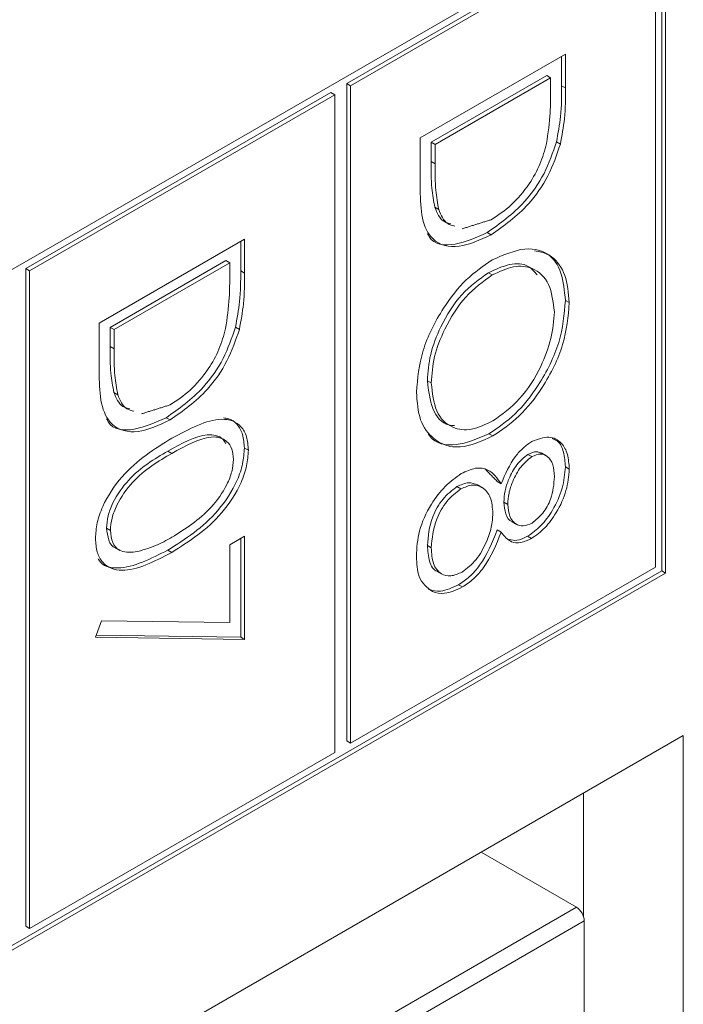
# Model space of a CAD drawing. Header units: inches. Extents: x 0.2 to 16.3, y 0.2 to 11.5.
# Tile 32 of 65: x 4.336 to 4.493, y 2.197 to 2.429. Entities that reach past the tile are written whole.
import ezdxf

# ---------------------------------------------------------------- set-up
doc = ezdxf.new("R2010")
doc.units = ezdxf.units.IN
doc.header["$MEASUREMENT"] = 0

msp = doc.modelspace()

# ---------------------------------------------------------------- linework, layer by layer
at = {"color": 7, "linetype": 'Continuous', "lineweight": 15}
for p, q in [((4.4891061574, 2.4594995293), (3.8813706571, 2.1086612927)), ((4.4881783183, 2.2990882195), (4.4881783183, 2.458963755)), ((4.4891061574, 2.2985525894), (4.4891061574, 2.4594995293)), ((4.4858212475, 2.4559526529), (4.4137356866, 2.4143385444)), ((4.4867490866, 2.4554170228), (4.4146635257, 2.4138029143)), ((4.4867490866, 2.2999136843), (4.4867490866, 2.4554170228)), ((4.4310948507, 2.4014338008), (4.4654681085, 2.4212770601)), ((4.4645402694, 2.4207412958), (4.4645402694, 2.4137977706)), ((4.4654681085, 2.4212770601), (4.4654681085, 2.4132621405)), ((4.4610148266, 2.4162153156), (4.4336924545, 2.4004424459)), ((4.4619426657, 2.4156796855), (4.4346202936, 2.3999068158)), ((4.4610148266, 2.4162153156), (4.4619426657, 2.4156796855)), ((4.4619426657, 2.4128887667), (4.4619426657, 2.4156796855)), ((4.4137356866, 2.4143385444), (4.4137356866, 2.2588352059)), ((4.4137356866, 2.4143385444), (4.4146635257, 2.4138029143)), ((4.4146635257, 2.4138029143), (4.4146635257, 2.2582995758)), ((4.4645402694, 2.4137977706), (4.4654681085, 2.4132621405)), ((4.4099733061, 2.4121665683), (4.337887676, 2.3705524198)), ((4.4109011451, 2.4116309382), (4.3388155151, 2.3700167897)), ((4.4099733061, 2.4121665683), (4.4109011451, 2.4116309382)), ((4.4109011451, 2.2561275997), (4.4109011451, 2.4116309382)), ((4.4310948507, 2.3891331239), (4.4310948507, 2.4014338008)), ((4.4336924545, 2.4004424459), (4.4336924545, 2.3958863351)), ((4.4336924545, 2.4004424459), (4.4346202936, 2.3999068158)), ((4.4346202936, 2.3999068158), (4.4346202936, 2.395350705)), ((4.463300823, 2.4004873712), (4.4642286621, 2.3999517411)), ((4.4336924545, 2.3958863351), (4.4346202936, 2.395350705)), ((4.4345669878, 2.3850446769), (4.4354948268, 2.3845090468)), ((4.3552469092, 2.3576477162), (4.389620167, 2.3774909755)), ((4.389620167, 2.3774909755), (4.389620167, 2.3694760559)), ((4.4469198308, 2.3790720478), (4.4478476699, 2.3785364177)), ((4.3886923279, 2.3769552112), (4.3886923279, 2.370011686)), ((4.337887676, 2.3705524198), (4.337887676, 2.2150490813)), ((4.337887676, 2.3705524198), (4.3388155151, 2.3700167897)), ((4.385166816, 2.372429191), (4.357844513, 2.3566563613)), ((4.386094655, 2.3718935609), (4.3587723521, 2.3561207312)), ((4.385166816, 2.372429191), (4.386094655, 2.3718935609)), ((4.386094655, 2.3691026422), (4.386094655, 2.3718935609)), ((4.3388155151, 2.3700167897), (4.3388155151, 2.2145134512)), ((4.3886923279, 2.370011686), (4.389620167, 2.3694760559)), ((4.4472159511, 2.3695741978), (4.4481437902, 2.3690385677)), ((4.4654216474, 2.3630365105), (4.4663494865, 2.3625008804)), ((4.3552469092, 2.3453470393), (4.3552469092, 2.3576477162)), ((4.357844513, 2.3566563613), (4.357844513, 2.3521002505)), ((4.357844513, 2.3566563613), (4.3587723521, 2.3561207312)), ((4.3874528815, 2.3567012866), (4.3883807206, 2.3561656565)), ((4.3587723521, 2.3561207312), (4.3587723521, 2.3515646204)), ((4.357844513, 2.3521002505), (4.3587723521, 2.3515646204)), ((4.4328111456, 2.3440359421), (4.4337389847, 2.343500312)), ((4.3587189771, 2.3412585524), (4.3596468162, 2.3407229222)), ((4.3710718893, 2.3352859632), (4.3719997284, 2.3347503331)), ((4.4473674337, 2.3314953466), (4.4482952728, 2.3309597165)), ((4.3715056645, 2.3273942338), (4.3724335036, 2.3268586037)), ((4.3895736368, 2.3281161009), (4.3905014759, 2.3275804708)), ((4.4565529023, 2.3266203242), (4.4574807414, 2.3260846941)), ((4.4654216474, 2.3236695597), (4.4663494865, 2.3231339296)), ((4.449316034, 2.3202082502), (4.4502438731, 2.3196726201)), ((4.4397931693, 2.3189806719), (4.4407210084, 2.3184450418)), ((4.4508791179, 2.3153299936), (4.451806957, 2.3147943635)), ((4.356963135, 2.30917119), (4.3578909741, 2.3086355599)), ((4.449316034, 2.3087424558), (4.4502438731, 2.3082068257)), ((4.386094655, 2.3052297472), (4.389620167, 2.307264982)), ((4.3886923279, 2.3067292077), (4.3886923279, 2.2833741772)), ((4.389620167, 2.307264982), (4.389620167, 2.2828385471)), ((4.4565047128, 2.3072549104), (4.4574325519, 2.3067192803)), ((4.3714919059, 2.3039776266), (4.372419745, 2.3034419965)), ((4.386094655, 2.2868304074), (4.386094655, 2.3052297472)), ((4.4328111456, 2.3050427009), (4.4337389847, 2.3045070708)), ((3.8813706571, 1.9477143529), (4.4891061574, 2.2985525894)), ((3.8813707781, 1.948785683), (4.4881783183, 2.2990882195)), ((4.4146635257, 2.2582995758), (4.4867490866, 2.2999136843)), ((4.4881783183, 2.2990882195), (4.4891061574, 2.2985525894)), ((4.4401787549, 2.2957945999), (4.441106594, 2.2952589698)), ((4.3543655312, 2.2833507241), (4.3558321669, 2.2872745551)), ((4.3558321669, 2.2872745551), (4.386094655, 2.2868304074)), ((4.389620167, 2.2828385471), (4.3543655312, 2.2833507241)), ((4.3886923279, 2.2833741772), (4.3545598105, 2.2838700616)), ((4.3886923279, 2.2833741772), (4.389620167, 2.2828385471)), ((3.1238546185, 1.4695344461), (4.493284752, 2.2600896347)), ((4.4137356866, 2.2588352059), (4.4146635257, 2.2582995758)), ((4.493284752, 2.2600896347), (4.493284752, 2.0695634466)), ((4.3388155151, 2.2145134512), (4.4109011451, 2.2561275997)), ((4.4697145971, 2.2464827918), (4.4697145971, 2.2172777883)), ((4.4680293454, 2.2194958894), (4.4454980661, 2.2325029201)), ((4.388131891, 2.1733720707), (4.4680293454, 2.2194958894)), ((4.337887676, 2.2150490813), (4.3388155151, 2.2145134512)), ((4.4698853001, 2.2162813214), (4.3899878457, 2.1701575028)), ((4.4698853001, 2.0684038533), (4.4698853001, 2.2162813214))]:
    msp.add_line(p, q, dxfattribs=at)
msp.add_arc((4.4658562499, 2.2160981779), 0.004033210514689, 2.602631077, 57.3979852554, dxfattribs=at)
for points, knots in [([(4.460978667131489, 2.40013494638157), (4.461323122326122, 2.402592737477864), (4.461938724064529, 2.406985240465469), (4.461941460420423, 2.41108360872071), (4.461942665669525, 2.412888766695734)], [0, 0, 0, 0, 0.5595422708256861, 1, 1, 1, 1]), ([(4.464540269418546, 2.413797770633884), (4.464538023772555, 2.411410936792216), (4.464534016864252, 2.407152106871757), (4.463677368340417, 2.402522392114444), (4.463300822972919, 2.400487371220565)], [0, 0, 0, 0, 0.5604435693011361, 1, 1, 1, 1]), ([(4.465468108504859, 2.413262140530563), (4.465465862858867, 2.410875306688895), (4.465461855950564, 2.406616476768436), (4.464605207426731, 2.401986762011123), (4.464228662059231, 2.399951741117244)], [0, 0, 0, 0, 0.5604435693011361, 1, 1, 1, 1]), ([(4.463300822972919, 2.400487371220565), (4.462453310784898, 2.397977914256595), (4.460757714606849, 2.392957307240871), (4.454962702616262, 2.384701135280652), (4.449968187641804, 2.381205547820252), (4.446919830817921, 2.379072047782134)], [0, 0, 0, 0, 0.2802629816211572, 0.5607150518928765, 0.9999999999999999, 0.9999999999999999, 0.9999999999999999, 0.9999999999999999]), ([(4.464228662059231, 2.399951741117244), (4.463381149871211, 2.397442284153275), (4.461685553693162, 2.392421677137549), (4.455890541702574, 2.384165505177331), (4.450896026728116, 2.380669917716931), (4.447847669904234, 2.378536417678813)], [0, 0, 0, 0, 0.2802629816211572, 0.5607150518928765, 0.9999999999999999, 0.9999999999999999, 0.9999999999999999, 0.9999999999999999]), ([(4.447854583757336, 2.382102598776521), (4.449463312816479, 2.383159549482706), (4.452677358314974, 2.38527120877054), (4.456726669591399, 2.390072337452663), (4.459621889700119, 2.39525157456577), (4.460526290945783, 2.398506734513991), (4.460978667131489, 2.40013494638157)], [0, 0, 0, 0, 0.2801789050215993, 0.559763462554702, 0.7797962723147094, 1, 1, 1, 1]), ([(4.433692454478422, 2.395886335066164), (4.433687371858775, 2.393744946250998), (4.433678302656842, 2.389923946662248), (4.434295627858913, 2.386534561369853), (4.434566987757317, 2.385044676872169)], [0, 0, 0, 0, 0.5604263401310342, 1, 1, 1, 1]), ([(4.434620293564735, 2.395350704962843), (4.434615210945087, 2.393209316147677), (4.434606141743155, 2.389388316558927), (4.435223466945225, 2.385998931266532), (4.435494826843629, 2.384509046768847)], [0, 0, 0, 0, 0.5604263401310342, 1, 1, 1, 1]), ([(4.447847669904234, 2.378536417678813), (4.445266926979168, 2.3773368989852), (4.440114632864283, 2.374942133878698), (4.433964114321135, 2.376531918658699), (4.431278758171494, 2.382209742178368), (4.431156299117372, 2.386819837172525), (4.431094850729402, 2.38913312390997)], [0, 0, 0, 0, 0.2801227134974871, 0.5592477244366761, 0.7788361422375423, 0.9999999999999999, 0.9999999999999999, 0.9999999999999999, 0.9999999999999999]), ([(4.434566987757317, 2.385044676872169), (4.435120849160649, 2.383712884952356), (4.435946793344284, 2.381726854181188), (4.437776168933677, 2.381281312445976), (4.438378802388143, 2.381134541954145)], [0, 0, 0, 0, 0.6705797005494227, 1, 1, 1, 1]), ([(4.435494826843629, 2.384509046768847), (4.436048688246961, 2.383177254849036), (4.436874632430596, 2.381191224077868), (4.43870400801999, 2.380745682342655), (4.439306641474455, 2.380598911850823)], [0, 0, 0, 0, 0.6705797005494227, 1, 1, 1, 1]), ([(4.446919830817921, 2.379072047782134), (4.444396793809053, 2.377940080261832), (4.439359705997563, 2.375680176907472), (4.434090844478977, 2.376174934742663), (4.432977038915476, 2.378559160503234), (4.432865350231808, 2.378798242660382)], [0, 0, 0, 0, 0.4744971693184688, 0.9473043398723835, 1, 1, 1, 1]), ([(4.448130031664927, 2.372592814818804), (4.450782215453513, 2.37375727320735), (4.456085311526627, 2.376085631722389), (4.46212658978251, 2.37414081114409), (4.465726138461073, 2.3693610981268), (4.466141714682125, 2.364787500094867), (4.466349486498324, 2.362500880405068)], [0, 0, 0, 0, 0.2797298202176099, 0.5593255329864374, 0.7796800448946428, 1, 1, 1, 1]), ([(4.458145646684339, 2.374764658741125), (4.459230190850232, 2.37457536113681), (4.462065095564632, 2.374080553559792), (4.464753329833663, 2.369791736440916), (4.465198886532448, 2.365288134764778), (4.465421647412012, 2.363036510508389)], [0, 0, 0, 0, 0.2365422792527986, 0.61830107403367, 1, 1, 1, 1]), ([(4.430213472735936, 2.341321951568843), (4.430508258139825, 2.344567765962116), (4.431097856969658, 2.351059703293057), (4.435956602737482, 2.360707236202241), (4.441857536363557, 2.368330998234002), (4.446038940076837, 2.371172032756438), (4.448130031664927, 2.372592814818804)], [0, 0, 0, 0, 0.2796630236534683, 0.5593526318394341, 0.7796352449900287, 1, 1, 1, 1]), ([(4.458739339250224, 2.369034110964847), (4.458100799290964, 2.369813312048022), (4.456536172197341, 2.371722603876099), (4.452300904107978, 2.371932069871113), (4.448911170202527, 2.370360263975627), (4.447215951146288, 2.369574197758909)], [0, 0, 0, 0, 0.2563286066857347, 0.6280870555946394, 0.9999999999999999, 0.9999999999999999, 0.9999999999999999, 0.9999999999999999]), ([(4.462824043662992, 2.360290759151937), (4.462542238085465, 2.362633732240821), (4.46197852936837, 2.367320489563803), (4.458150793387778, 2.370844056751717), (4.453279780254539, 2.371463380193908), (4.44985602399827, 2.369846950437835), (4.4481437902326, 2.369038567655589)], [0, 0, 0, 0, 0.2796270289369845, 0.5593508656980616, 0.7796296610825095, 1, 1, 1, 1]), ([(4.385130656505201, 2.356348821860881), (4.385475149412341, 2.358806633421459), (4.386090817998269, 2.363199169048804), (4.386093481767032, 2.367297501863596), (4.386094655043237, 2.369102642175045)], [0, 0, 0, 0, 0.5595427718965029, 1, 1, 1, 1]), ([(4.388692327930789, 2.370011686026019), (4.38869004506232, 2.367624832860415), (4.388685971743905, 2.363365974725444), (4.38782939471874, 2.358736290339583), (4.387452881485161, 2.3567012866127)], [0, 0, 0, 0, 0.5604443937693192, 1, 1, 1, 1]), ([(4.389620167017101, 2.369476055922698), (4.389617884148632, 2.367089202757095), (4.389613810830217, 2.362830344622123), (4.388757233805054, 2.358200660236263), (4.388380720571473, 2.356165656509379)], [0, 0, 0, 0, 0.5604443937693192, 1, 1, 1, 1]), ([(4.447215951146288, 2.369574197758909), (4.445049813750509, 2.368020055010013), (4.440715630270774, 2.364910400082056), (4.436044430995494, 2.357416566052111), (4.433229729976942, 2.350168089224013), (4.432950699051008, 2.346080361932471), (4.432811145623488, 2.344035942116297)], [0, 0, 0, 0, 0.2794153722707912, 0.5590769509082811, 0.7794784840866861, 0.9999999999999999, 0.9999999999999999, 0.9999999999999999, 0.9999999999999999]), ([(4.4481437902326, 2.369038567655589), (4.445977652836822, 2.367484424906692), (4.441643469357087, 2.364374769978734), (4.436972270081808, 2.35688093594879), (4.434157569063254, 2.349632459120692), (4.43387853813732, 2.34554473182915), (4.4337389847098, 2.343500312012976)], [0, 0, 0, 0, 0.2794153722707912, 0.5590769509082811, 0.7794784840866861, 0.9999999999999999, 0.9999999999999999, 0.9999999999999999, 0.9999999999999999]), ([(4.465421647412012, 2.363036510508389), (4.46513905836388, 2.359763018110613), (4.464574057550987, 2.35321808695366), (4.459695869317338, 2.343446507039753), (4.453707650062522, 2.33576800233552), (4.449481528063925, 2.332920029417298), (4.447367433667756, 2.331495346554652)], [0, 0, 0, 0, 0.2797672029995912, 0.5593588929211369, 0.7795716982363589, 1, 1, 1, 1]), ([(4.466349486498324, 2.362500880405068), (4.466066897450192, 2.359227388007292), (4.4655018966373, 2.352682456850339), (4.46062370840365, 2.342910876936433), (4.454635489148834, 2.335232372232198), (4.450409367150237, 2.332384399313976), (4.448295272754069, 2.330959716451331)], [0, 0, 0, 0, 0.2797672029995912, 0.5593588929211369, 0.7795716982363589, 1, 1, 1, 1]), ([(4.44830211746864, 2.334525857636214), (4.450484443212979, 2.336090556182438), (4.454848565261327, 2.339219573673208), (4.459581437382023, 2.346781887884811), (4.462319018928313, 2.354082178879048), (4.462655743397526, 2.358221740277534), (4.462824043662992, 2.360290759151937)], [0, 0, 0, 0, 0.2794688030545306, 0.5588698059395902, 0.7795160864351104, 1, 1, 1, 1]), ([(4.387452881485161, 2.3567012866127), (4.386605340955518, 2.354191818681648), (4.38490970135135, 2.349171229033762), (4.379114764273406, 2.340915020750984), (4.374120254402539, 2.337419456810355), (4.371071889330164, 2.335285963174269)], [0, 0, 0, 0, 0.2802649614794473, 0.560714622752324, 1, 1, 1, 1]), ([(4.388380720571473, 2.356165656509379), (4.387533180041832, 2.353656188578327), (4.385837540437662, 2.348635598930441), (4.380042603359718, 2.340379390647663), (4.375048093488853, 2.336883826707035), (4.371999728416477, 2.334750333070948)], [0, 0, 0, 0, 0.2802649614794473, 0.560714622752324, 1, 1, 1, 1]), ([(4.372006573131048, 2.338316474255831), (4.373615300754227, 2.339373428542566), (4.376829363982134, 2.34148510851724), (4.380878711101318, 2.346286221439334), (4.383773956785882, 2.351465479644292), (4.384678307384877, 2.354720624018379), (4.385130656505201, 2.356348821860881)], [0, 0, 0, 0, 0.2801783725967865, 0.559765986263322, 0.7797983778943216, 0.9999999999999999, 0.9999999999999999, 0.9999999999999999, 0.9999999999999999]), ([(4.357844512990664, 2.352100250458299), (4.357839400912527, 2.349958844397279), (4.357830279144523, 2.346137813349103), (4.358447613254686, 2.342748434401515), (4.358718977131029, 2.341258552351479)], [0, 0, 0, 0, 0.5604262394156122, 1, 1, 1, 1]), ([(4.358772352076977, 2.351564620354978), (4.358767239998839, 2.349423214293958), (4.358758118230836, 2.345602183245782), (4.359375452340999, 2.342212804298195), (4.359646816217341, 2.340722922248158)], [0, 0, 0, 0, 0.5604262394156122, 1, 1, 1, 1]), ([(4.371999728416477, 2.334750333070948), (4.369418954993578, 2.333550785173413), (4.364266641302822, 2.331155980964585), (4.358116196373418, 2.332745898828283), (4.355430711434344, 2.338423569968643), (4.355308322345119, 2.343033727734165), (4.355246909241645, 2.345347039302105)], [0, 0, 0, 0, 0.280124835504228, 0.5592474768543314, 0.7788366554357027, 1, 1, 1, 1]), ([(4.432811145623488, 2.344035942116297), (4.433078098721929, 2.341707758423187), (4.433611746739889, 2.337053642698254), (4.436422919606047, 2.333570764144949), (4.438773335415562, 2.333458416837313), (4.439215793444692, 2.33343726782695)], [0, 0, 0, 0, 0.4482877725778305, 0.896141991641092, 1, 1, 1, 1]), ([(4.4337389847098, 2.343500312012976), (4.433987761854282, 2.341123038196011), (4.434485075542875, 2.336370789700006), (4.438249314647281, 2.33270411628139), (4.443149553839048, 2.332098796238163), (4.446584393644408, 2.33371674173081), (4.44830211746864, 2.334525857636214)], [0, 0, 0, 0, 0.27983005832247, 0.559389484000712, 0.7796557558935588, 1, 1, 1, 1]), ([(4.358718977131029, 2.341258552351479), (4.35927286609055, 2.339926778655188), (4.360098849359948, 2.337940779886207), (4.361928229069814, 2.337495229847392), (4.362530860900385, 2.337348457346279)], [0, 0, 0, 0, 0.6705813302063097, 1, 1, 1, 1]), ([(4.359646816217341, 2.340722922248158), (4.360200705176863, 2.339391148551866), (4.361026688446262, 2.337405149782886), (4.362856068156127, 2.336959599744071), (4.363458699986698, 2.336812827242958)], [0, 0, 0, 0, 0.6705813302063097, 1, 1, 1, 1]), ([(4.448295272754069, 2.330959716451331), (4.445628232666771, 2.329769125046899), (4.440293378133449, 2.327387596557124), (4.434379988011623, 2.329627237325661), (4.430749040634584, 2.334374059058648), (4.430392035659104, 2.339005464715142), (4.430213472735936, 2.341321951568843)], [0, 0, 0, 0, 0.2796309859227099, 0.5593431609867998, 0.7795969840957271, 0.9999999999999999, 0.9999999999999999, 0.9999999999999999, 0.9999999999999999]), ([(4.371071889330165, 2.335285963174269), (4.36854882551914, 2.334153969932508), (4.363511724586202, 2.33189403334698), (4.35824289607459, 2.332388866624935), (4.357129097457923, 2.334773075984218), (4.357017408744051, 2.335012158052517)], [0, 0, 0, 0, 0.4745009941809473, 0.9473043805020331, 1, 1, 1, 1]), ([(4.372419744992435, 2.330412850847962), (4.376524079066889, 2.33262862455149), (4.381661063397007, 2.335401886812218), (4.386824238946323, 2.334683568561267), (4.388875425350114, 2.333290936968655), (4.390256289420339, 2.330919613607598), (4.390419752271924, 2.328693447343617), (4.390501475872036, 2.327580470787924)], [0, 0, 0, 0, 0.4987019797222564, 0.6241753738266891, 0.7494670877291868, 0.8747455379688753, 1, 1, 1, 1]), ([(4.384653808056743, 2.335227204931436), (4.385048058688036, 2.335187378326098), (4.38630793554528, 2.335060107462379), (4.38793429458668, 2.333793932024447), (4.389331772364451, 2.331463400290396), (4.3894930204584, 2.329231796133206), (4.389573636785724, 2.328116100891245)], [0, 0, 0, 0, 0.1318219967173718, 0.4212535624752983, 0.7106544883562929, 1, 1, 1, 1]), ([(4.385178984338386, 2.329134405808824), (4.38497820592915, 2.329495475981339), (4.384432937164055, 2.330476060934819), (4.382893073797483, 2.331199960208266), (4.378751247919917, 2.331458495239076), (4.374724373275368, 2.329199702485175), (4.371505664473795, 2.327394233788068)], [0, 0, 0, 0, 0.0886484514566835, 0.2407491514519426, 0.3931255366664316, 1, 1, 1, 1]), ([(4.447367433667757, 2.331495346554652), (4.444748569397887, 2.330361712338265), (4.43951008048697, 2.32809411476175), (4.434535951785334, 2.329186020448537), (4.433117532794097, 2.331306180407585), (4.432982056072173, 2.331508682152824)], [0, 0, 0, 0, 0.4748519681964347, 0.9498418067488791, 1, 1, 1, 1]), ([(4.354365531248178, 2.306719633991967), (4.354447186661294, 2.30792520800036), (4.35461049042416, 2.310336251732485), (4.356410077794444, 2.315590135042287), (4.362185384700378, 2.324137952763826), (4.368323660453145, 2.327901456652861), (4.372419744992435, 2.330412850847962)], [0, 0, 0, 0, 0.1255506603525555, 0.2510904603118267, 0.5002510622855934, 0.9999999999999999, 0.9999999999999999, 0.9999999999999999, 0.9999999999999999]), ([(4.386976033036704, 2.325426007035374), (4.386897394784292, 2.326290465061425), (4.386740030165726, 2.328020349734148), (4.385531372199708, 2.329736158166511), (4.383841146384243, 2.330686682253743), (4.379654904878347, 2.330896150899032), (4.375641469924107, 2.328652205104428), (4.372433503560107, 2.326858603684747)], [0, 0, 0, 0, 0.1251386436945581, 0.250417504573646, 0.3755196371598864, 0.500848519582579, 1, 1, 1, 1]), ([(4.450243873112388, 2.319672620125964), (4.451223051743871, 2.321941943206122), (4.452590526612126, 2.325111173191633), (4.455481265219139, 2.328291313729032), (4.456846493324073, 2.329213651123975), (4.457528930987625, 2.32967470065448)], [0, 0, 0, 0, 0.5577552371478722, 0.7789347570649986, 1, 1, 1, 1]), ([(4.457528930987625, 2.32967470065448), (4.458904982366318, 2.33018775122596), (4.46166123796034, 2.331215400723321), (4.464517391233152, 2.329587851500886), (4.46608742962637, 2.326756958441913), (4.466262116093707, 2.324341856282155), (4.466349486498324, 2.323133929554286)], [0, 0, 0, 0, 0.2788074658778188, 0.5584563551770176, 0.7791594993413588, 0.9999999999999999, 0.9999999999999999, 0.9999999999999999, 0.9999999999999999]), ([(4.462300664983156, 2.330340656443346), (4.462750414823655, 2.330171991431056), (4.464042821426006, 2.329687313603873), (4.465128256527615, 2.327230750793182), (4.465323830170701, 2.324856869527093), (4.465421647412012, 2.323669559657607)], [0, 0, 0, 0, 0.2105976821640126, 0.6051760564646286, 1, 1, 1, 1]), ([(4.371505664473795, 2.327394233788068), (4.368292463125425, 2.325510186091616), (4.363481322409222, 2.322689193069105), (4.358789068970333, 2.316168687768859), (4.357216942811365, 2.312042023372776), (4.357047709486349, 2.310127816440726), (4.356963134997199, 2.309171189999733)], [0, 0, 0, 0, 0.500290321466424, 0.7490869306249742, 0.8746059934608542, 1, 1, 1, 1]), ([(4.372433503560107, 2.326858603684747), (4.369220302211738, 2.324974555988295), (4.364409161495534, 2.322153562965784), (4.359716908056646, 2.315633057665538), (4.358144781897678, 2.311506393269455), (4.357975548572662, 2.309592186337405), (4.357890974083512, 2.308635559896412)], [0, 0, 0, 0, 0.500290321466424, 0.7490869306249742, 0.8746059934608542, 1, 1, 1, 1]), ([(4.389573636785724, 2.328116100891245), (4.389492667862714, 2.326901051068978), (4.389330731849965, 2.324470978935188), (4.387536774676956, 2.319176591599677), (4.381802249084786, 2.31050101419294), (4.375617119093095, 2.306587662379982), (4.371491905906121, 2.303977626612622)], [0, 0, 0, 0, 0.1255997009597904, 0.2511965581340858, 0.5005806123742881, 1, 1, 1, 1]), ([(4.390501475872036, 2.327580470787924), (4.390420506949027, 2.326365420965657), (4.390258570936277, 2.323935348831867), (4.388464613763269, 2.318640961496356), (4.382730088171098, 2.309965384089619), (4.376544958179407, 2.306052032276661), (4.372419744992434, 2.303441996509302)], [0, 0, 0, 0, 0.1255997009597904, 0.2511965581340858, 0.5005806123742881, 1, 1, 1, 1]), ([(4.456552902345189, 2.32662032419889), (4.455642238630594, 2.325872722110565), (4.453811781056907, 2.324370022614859), (4.452081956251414, 2.321013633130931), (4.451037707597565, 2.317938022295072), (4.450931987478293, 2.316199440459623), (4.450879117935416, 2.315329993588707)], [0, 0, 0, 0, 0.2777194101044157, 0.5582231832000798, 0.7790719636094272, 1, 1, 1, 1]), ([(4.45979667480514, 2.326789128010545), (4.459417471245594, 2.327002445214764), (4.458527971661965, 2.327502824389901), (4.4572729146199, 2.326942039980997), (4.456552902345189, 2.32662032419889)], [0, 0, 0, 0, 0.4263111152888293, 0.9999999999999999, 0.9999999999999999, 0.9999999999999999, 0.9999999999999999]), ([(4.462824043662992, 2.32129751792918), (4.462763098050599, 2.322305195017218), (4.462641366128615, 2.324317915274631), (4.461373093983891, 2.326141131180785), (4.459607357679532, 2.326977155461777), (4.458188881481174, 2.326381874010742), (4.457480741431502, 2.326084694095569)], [0, 0, 0, 0, 0.280650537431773, 0.5605674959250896, 0.780623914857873, 1, 1, 1, 1]), ([(4.372433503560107, 2.307012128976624), (4.375625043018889, 2.309001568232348), (4.380405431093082, 2.311981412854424), (4.385130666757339, 2.318424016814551), (4.386727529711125, 2.32255696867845), (4.386893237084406, 2.324470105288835), (4.386976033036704, 2.325426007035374)], [0, 0, 0, 0, 0.5000708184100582, 0.7490217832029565, 0.8745983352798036, 1, 1, 1, 1]), ([(4.457480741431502, 2.326084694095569), (4.456570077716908, 2.325337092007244), (4.454739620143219, 2.323834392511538), (4.453009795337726, 2.320478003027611), (4.451965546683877, 2.317402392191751), (4.451859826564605, 2.315663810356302), (4.451806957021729, 2.314794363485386)], [0, 0, 0, 0, 0.2777194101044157, 0.5582231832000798, 0.7790719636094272, 1, 1, 1, 1]), ([(4.430213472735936, 2.302511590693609), (4.430317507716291, 2.304492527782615), (4.430524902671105, 2.308441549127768), (4.43331230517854, 2.314523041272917), (4.436943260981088, 2.319314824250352), (4.439531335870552, 2.321150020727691), (4.440824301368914, 2.322066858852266)], [0, 0, 0, 0, 0.280544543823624, 0.559268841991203, 0.7798169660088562, 1, 1, 1, 1]), ([(4.440824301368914, 2.322066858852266), (4.441972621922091, 2.322599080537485), (4.444268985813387, 2.323663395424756), (4.447833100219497, 2.323056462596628), (4.449329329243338, 2.320956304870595), (4.450243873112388, 2.319672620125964)], [0, 0, 0, 0, 0.2799857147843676, 0.5599038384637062, 1, 1, 1, 1]), ([(4.465421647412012, 2.323669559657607), (4.46527113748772, 2.322000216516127), (4.464970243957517, 2.318662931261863), (4.462700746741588, 2.313640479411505), (4.459731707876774, 2.309574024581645), (4.457579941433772, 2.308027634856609), (4.456504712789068, 2.307254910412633)], [0, 0, 0, 0, 0.2799292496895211, 0.5596235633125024, 0.7799457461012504, 1, 1, 1, 1]), ([(4.466349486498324, 2.323133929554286), (4.466198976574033, 2.321464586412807), (4.46589808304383, 2.318127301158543), (4.463628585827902, 2.313104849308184), (4.460659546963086, 2.309038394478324), (4.458507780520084, 2.307492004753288), (4.45743255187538, 2.306719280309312)], [0, 0, 0, 0, 0.2799292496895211, 0.5596235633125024, 0.7799457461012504, 1, 1, 1, 1]), ([(4.444704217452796, 2.31932677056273), (4.44401858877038, 2.319627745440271), (4.442612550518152, 2.32024496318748), (4.440748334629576, 2.31940899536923), (4.439793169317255, 2.318980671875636)], [0, 0, 0, 0, 0.4876315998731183, 1, 1, 1, 1]), ([(4.448281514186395, 2.312671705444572), (4.448178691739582, 2.314007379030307), (4.447973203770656, 2.316676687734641), (4.44604889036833, 2.318850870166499), (4.443561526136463, 2.319681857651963), (4.441667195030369, 2.318857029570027), (4.440721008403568, 2.318445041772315)], [0, 0, 0, 0, 0.2802828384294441, 0.560137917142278, 0.780296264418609, 0.9999999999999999, 0.9999999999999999, 0.9999999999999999, 0.9999999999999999]), ([(4.4575496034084, 2.310349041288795), (4.458432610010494, 2.311071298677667), (4.460204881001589, 2.312520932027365), (4.462488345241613, 2.316762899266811), (4.462696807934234, 2.319578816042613), (4.462824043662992, 2.32129751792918)], [0, 0, 0, 0, 0.278970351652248, 0.5599177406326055, 1, 1, 1, 1]), ([(4.439793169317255, 2.318980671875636), (4.438646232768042, 2.318094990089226), (4.436350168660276, 2.316321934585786), (4.433323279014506, 2.310904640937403), (4.43300532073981, 2.307265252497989), (4.432811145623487, 2.30504270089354)], [0, 0, 0, 0, 0.2798315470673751, 0.5601976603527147, 1, 1, 1, 1]), ([(4.440721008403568, 2.318445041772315), (4.439574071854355, 2.317559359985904), (4.437278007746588, 2.315786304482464), (4.43425111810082, 2.310369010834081), (4.433933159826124, 2.306729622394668), (4.433738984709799, 2.304507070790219)], [0, 0, 0, 0, 0.2798315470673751, 0.5601976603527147, 1, 1, 1, 1]), ([(4.450879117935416, 2.315329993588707), (4.450989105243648, 2.314362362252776), (4.451208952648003, 2.312428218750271), (4.452090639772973, 2.310860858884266), (4.45285460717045, 2.31068029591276), (4.452877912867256, 2.310674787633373)], [0, 0, 0, 0, 0.4925445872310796, 0.9845194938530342, 1, 1, 1, 1]), ([(4.451806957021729, 2.314794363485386), (4.451903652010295, 2.313797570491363), (4.452096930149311, 2.311805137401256), (4.453491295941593, 2.310060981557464), (4.455412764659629, 2.309502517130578), (4.456838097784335, 2.310067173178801), (4.4575496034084, 2.310349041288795)], [0, 0, 0, 0, 0.2802357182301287, 0.560147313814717, 0.7804319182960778, 1, 1, 1, 1]), ([(4.441044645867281, 2.298785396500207), (4.442185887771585, 2.299677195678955), (4.444476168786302, 2.30146688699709), (4.446742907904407, 2.305592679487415), (4.448089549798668, 2.309429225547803), (4.448217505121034, 2.311590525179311), (4.448281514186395, 2.312671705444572)], [0, 0, 0, 0, 0.278304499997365, 0.5585104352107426, 0.7791468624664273, 0.9999999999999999, 0.9999999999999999, 0.9999999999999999, 0.9999999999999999]), ([(4.356963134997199, 2.309171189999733), (4.357098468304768, 2.308191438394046), (4.357369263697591, 2.30623100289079), (4.358308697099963, 2.304599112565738), (4.359139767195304, 2.304507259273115), (4.359164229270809, 2.304504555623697)], [0, 0, 0, 0, 0.4922937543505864, 0.985055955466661, 1, 1, 1, 1]), ([(4.357890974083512, 2.308635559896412), (4.358008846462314, 2.307619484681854), (4.358244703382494, 2.305586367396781), (4.360206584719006, 2.303368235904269), (4.362433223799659, 2.303466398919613), (4.363792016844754, 2.303526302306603)], [0, 0, 0, 0, 0.2802573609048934, 0.5607814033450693, 1, 1, 1, 1]), ([(4.449316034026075, 2.308742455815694), (4.448135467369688, 2.30581168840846), (4.446487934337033, 2.301721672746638), (4.442810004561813, 2.297543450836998), (4.441055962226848, 2.296377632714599), (4.440178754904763, 2.295794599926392)], [0, 0, 0, 0, 0.5582673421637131, 0.7790867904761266, 1, 1, 1, 1]), ([(4.450243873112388, 2.308206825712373), (4.449063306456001, 2.305276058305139), (4.447415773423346, 2.301186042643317), (4.443737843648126, 2.297007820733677), (4.44198380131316, 2.295842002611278), (4.441106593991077, 2.295258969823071)], [0, 0, 0, 0, 0.5582673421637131, 0.7790867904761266, 1, 1, 1, 1]), ([(4.45743255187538, 2.306719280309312), (4.456575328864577, 2.306313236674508), (4.454861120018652, 2.305501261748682), (4.452152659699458, 2.305821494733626), (4.450967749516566, 2.307302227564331), (4.450243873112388, 2.308206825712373)], [0, 0, 0, 0, 0.2801587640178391, 0.5602400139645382, 1, 1, 1, 1]), ([(4.372419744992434, 2.303441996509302), (4.368294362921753, 2.301282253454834), (4.362109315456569, 2.298044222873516), (4.356410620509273, 2.300150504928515), (4.354611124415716, 2.303359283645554), (4.354447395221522, 2.305599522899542), (4.354365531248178, 2.306719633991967)], [0, 0, 0, 0, 0.4994063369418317, 0.7487432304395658, 0.874372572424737, 1, 1, 1, 1]), ([(4.363792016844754, 2.303526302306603), (4.365376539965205, 2.303935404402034), (4.368208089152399, 2.30466647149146), (4.371141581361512, 2.306294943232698), (4.372433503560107, 2.307012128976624)], [0, 0, 0, 0, 0.5595958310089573, 1, 1, 1, 1]), ([(4.456504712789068, 2.307254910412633), (4.455635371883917, 2.306823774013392), (4.454047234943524, 2.306036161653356), (4.452744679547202, 2.306327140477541), (4.452155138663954, 2.306458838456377)], [0, 0, 0, 0, 0.5473966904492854, 1, 1, 1, 1]), ([(4.371491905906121, 2.303977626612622), (4.367457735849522, 2.301921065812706), (4.361409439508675, 2.298837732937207), (4.355947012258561, 2.300124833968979), (4.355060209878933, 2.301832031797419), (4.355011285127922, 2.301926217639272)], [0, 0, 0, 0, 0.6542706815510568, 0.9809261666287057, 1, 1, 1, 1]), ([(4.432811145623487, 2.30504270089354), (4.432910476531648, 2.303762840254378), (4.433108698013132, 2.301208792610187), (4.434229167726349, 2.29917808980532), (4.435193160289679, 2.298951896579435), (4.435203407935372, 2.298949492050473)], [0, 0, 0, 0, 0.4984388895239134, 0.9946681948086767, 1, 1, 1, 1]), ([(4.433738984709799, 2.304507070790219), (4.43382013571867, 2.303186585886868), (4.433982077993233, 2.30055146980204), (4.435786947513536, 2.298300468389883), (4.438265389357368, 2.29756643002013), (4.440118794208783, 2.298379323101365), (4.441044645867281, 2.298785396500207)], [0, 0, 0, 0, 0.2806020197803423, 0.5599601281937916, 0.7801820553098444, 1, 1, 1, 1]), ([(4.433986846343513, 2.294154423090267), (4.432727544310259, 2.295139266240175), (4.430469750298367, 2.296904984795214), (4.430292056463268, 2.300792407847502), (4.430213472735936, 2.302511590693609)], [0, 0, 0, 0, 0.5577577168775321, 1, 1, 1, 1]), ([(4.440178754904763, 2.295794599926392), (4.438715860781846, 2.295109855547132), (4.43610047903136, 2.293885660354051), (4.433989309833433, 2.294444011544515), (4.4330590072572, 2.294690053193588)], [0, 0, 0, 0, 0.5593424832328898, 1, 1, 1, 1]), ([(4.441106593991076, 2.295258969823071), (4.439643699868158, 2.294574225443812), (4.437028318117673, 2.293350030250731), (4.434917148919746, 2.293908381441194), (4.433986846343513, 2.294154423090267)], [0, 0, 0, 0, 0.5593424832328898, 1, 1, 1, 1])]:
    msp.add_open_spline(points, degree=3, knots=knots, dxfattribs=at)
for points in [[(4.44106552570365, 2.379970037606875), (4.447854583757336, 2.382102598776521)], [(4.365217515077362, 2.336183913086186), (4.372006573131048, 2.338316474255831)], [(4.460888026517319, 2.326280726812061), (4.459728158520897, 2.326950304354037)], [(4.446406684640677, 2.323197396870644), (4.449316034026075, 2.320208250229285)], [(4.445762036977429, 2.318754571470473), (4.444602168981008, 2.319424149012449)], [(4.452753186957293, 2.31072262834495), (4.453913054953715, 2.310053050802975)], [(4.359037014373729, 2.30454360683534), (4.360196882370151, 2.303874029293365)], [(4.435083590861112, 2.299008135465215), (4.436243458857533, 2.29833855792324)]]:
    msp.add_open_spline(points, degree=1, dxfattribs=at)

doc.saveas('drawing.dxf')
